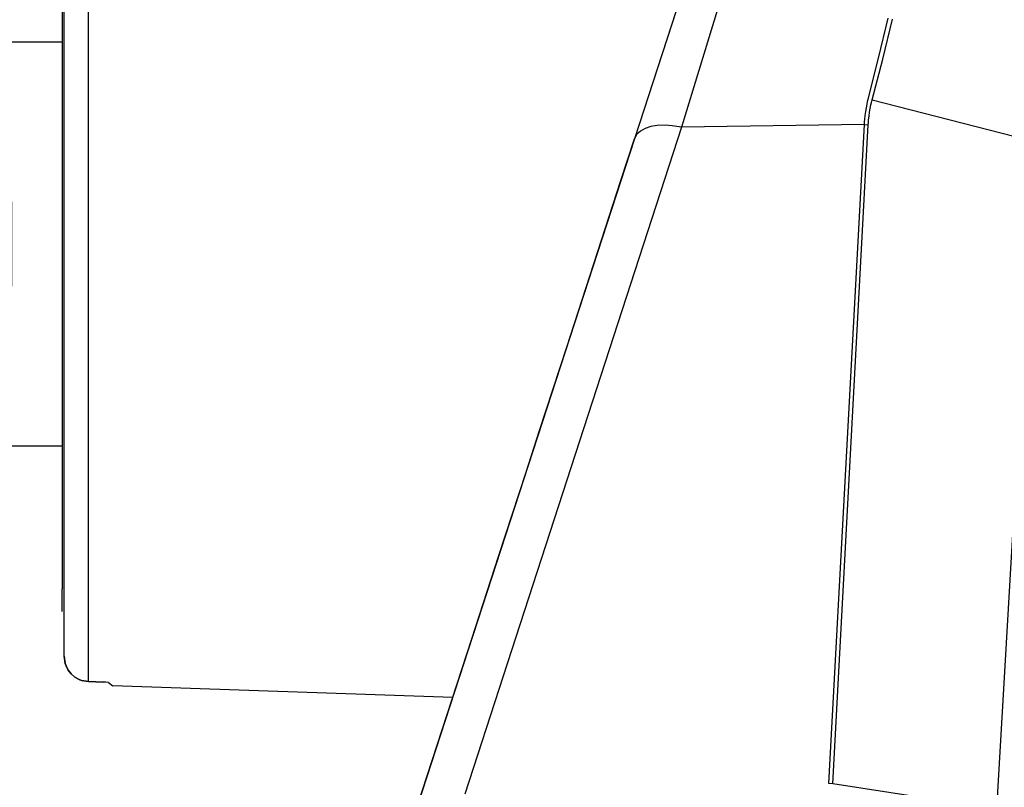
# Model space of a CAD drawing. Header units: millimetres. Extents: x -1168 to 272, y 384 to 518.
# Tile 4 of 30: x -1104 to -1045, y 422 to 467. Entities that reach past the tile are written whole.
import ezdxf

# ---------------------------------------------------------------- set-up
doc = ezdxf.new("R2010")
doc.units = ezdxf.units.MM

# ---------------------------------------------------------------- blocks, each defined once
blk = doc.blocks.new('Seitenteil-rechts__33', base_point=(-1101.344, 384.315))
at = {"color": 1, "linetype": 'Continuous'}
for p, q in [((-1059.692, 477.175), (-1064.65, 460.841)), ((-1099.896, 427.889), (-1099.896, 472.179)), ((-1052.948, 464.945), (-1052.374, 467.32)), ((-1052.703, 464.896), (-1052.121, 467.271)), ((-1053.561, 462.519), (-1052.948, 464.945)), ((-1053.326, 462.464), (-1052.703, 464.896)), ((-1053.631, 462.222), (-1053.598, 462.371)), ((-1053.598, 462.371), (-1053.561, 462.519)), ((-1053.399, 462.174), (-1053.364, 462.319)), ((-1053.364, 462.319), (-1053.326, 462.464)), ((-1053.326, 462.464), (-1043.643, 459.985)), ((-1053.746, 461.541), (-1053.715, 461.77)), ((-1053.715, 461.77), (-1053.676, 461.997)), ((-1053.676, 461.997), (-1053.631, 462.222)), ((-1053.515, 461.508), (-1053.483, 461.732)), ((-1053.483, 461.732), (-1053.445, 461.954)), ((-1053.445, 461.954), (-1053.399, 462.174)), ((-1053.793, 461.004), (-1053.783, 461.158)), ((-1053.783, 461.158), (-1053.771, 461.311)), ((-1053.771, 461.311), (-1053.746, 461.541)), ((-1053.561, 460.982), (-1053.551, 461.132)), ((-1053.551, 461.132), (-1053.539, 461.283)), ((-1053.539, 461.283), (-1053.515, 461.508)), ((-1064.65, 460.841), (-1077.54, 421.197)), ((-1067.101, 460.619), (-1067.305, 460.429)), ((-1066.826, 460.772), (-1067.101, 460.619)), ((-1066.488, 460.883), (-1066.826, 460.772)), ((-1066.097, 460.948), (-1066.488, 460.883)), ((-1065.602, 460.964), (-1066.097, 460.948)), ((-1065.212, 460.936), (-1065.602, 460.964)), ((-1064.928, 460.896), (-1065.212, 460.936)), ((-1064.65, 460.841), (-1064.928, 460.896)), ((-1053.793, 461.004), (-1064.65, 460.841)), ((-1055.901, 421.826), (-1053.793, 461.004)), ((-1055.67, 421.805), (-1053.561, 460.982)), ((-1053.793, 461.004), (-1053.561, 460.982)), ((-1067.305, 460.429), (-1067.392, 460.299)), ((-1043.643, 459.985), (-1045.95, 420.298)), ((-1055.67, 421.805), (-1055.901, 421.826)), ((-1045.95, 420.298), (-1055.67, 421.805))]:
    blk.add_line(p, q, dxfattribs=at)
at = {"color": 7, "linetype": 'Continuous'}
for p, q in [((-1101.344, 429.397), (-1101.344, 471.352)), ((-1064.619, 468.872), (-1067.451, 460.163)), ((-1064.619, 468.872), (-1065.516, 466.113)), ((-1065.516, 466.113), (-1067.451, 460.163)), ((-1067.451, 460.163), (-1080.341, 420.52)), ((-1068.256, 457.686), (-1067.451, 460.163)), ((-1067.392, 460.299), (-1067.451, 460.163)), ((-1069.868, 452.731), (-1068.256, 457.686)), ((-1071.479, 447.775), (-1069.868, 452.731)), ((-1073.09, 442.82), (-1071.479, 447.775)), ((-1073.896, 440.342), (-1073.09, 442.82)), ((-1075.507, 435.387), (-1073.896, 440.342)), ((-1077.118, 430.431), (-1075.507, 435.387)), ((-1080.341, 420.52), (-1077.118, 430.431)), ((-1101.344, 429.397), (-1101.283, 428.964)), ((-1101.283, 428.964), (-1101.344, 429.397)), ((-1101.283, 428.964), (-1101.235, 428.827)), ((-1101.103, 428.571), (-1101.283, 428.964)), ((-1101.235, 428.827), (-1101.283, 428.964)), ((-1101.235, 428.827), (-1101.103, 428.571)), ((-1101.103, 428.571), (-1101.235, 428.827)), ((-1101.103, 428.571), (-1100.925, 428.345)), ((-1100.925, 428.345), (-1101.103, 428.571)), ((-1100.925, 428.345), (-1101.103, 428.571)), ((-1100.925, 428.345), (-1100.706, 428.156)), ((-1100.706, 428.156), (-1100.925, 428.345)), ((-1100.706, 428.156), (-1100.925, 428.345)), ((-1100.706, 428.156), (-1100.455, 428.012)), ((-1100.455, 428.012), (-1100.706, 428.156)), ((-1100.455, 428.012), (-1100.706, 428.156)), ((-1100.455, 428.012), (-1100.32, 427.959)), ((-1100.32, 427.959), (-1100.455, 428.012)), ((-1100.32, 427.959), (-1099.896, 427.889)), ((-1099.896, 427.889), (-1100.32, 427.959)), ((-1099.032, 427.856), (-1099.896, 427.889)), ((-1099.896, 427.889), (-1099.032, 427.856)), ((-1099.032, 427.856), (-1099.896, 427.889)), ((-1098.859, 427.847), (-1099.032, 427.856)), ((-1098.859, 427.847), (-1099.032, 427.856)), ((-1098.702, 427.832), (-1098.859, 427.847)), ((-1098.702, 427.832), (-1098.443, 427.644)), ((-1078.254, 426.939), (-1098.443, 427.644))]:
    blk.add_line(p, q, dxfattribs=at)
blk = doc.blocks.new('Seitenteil-rechts-kpl__1__34', base_point=(-1101.344, 384.315))
blk.add_blockref('Seitenteil-rechts__33', (-1101.344, 384.315))
blk = doc.blocks.new('Gehaeuse-kpl_-S120__49', base_point=(-1101.344, 384.315))
blk.add_blockref('Seitenteil-rechts-kpl__1__34', (-1101.344, 384.315))
blk = doc.blocks.new('Buegellager-P_O_1__53', base_point=(-1101.462, 432.058))
at = {"color": 7, "linetype": 'Continuous'}
for p, q in [((-1101.462, 476.859), (-1101.462, 477.961)), ((-1085.147, 477.376), (-1084.934, 477.756)), ((-1084.934, 477.756), (-1084.623, 477.96)), ((-1075.484, 477.96), (-1075.166, 477.729)), ((-1075.166, 477.729), (-1074.972, 477.347)), ((-1071.962, 473.957), (-1071.962, 477.961)), ((-1085.081, 476.858), (-1085.147, 477.376)), ((-1074.972, 477.347), (-1074.992, 477.01)), ((-1101.462, 472.686), (-1101.462, 476.859)), ((-1084.839, 476.458), (-1085.081, 476.858)), ((-1084.349, 475.964), (-1084.839, 476.458)), ((-1075.302, 476.436), (-1075.73, 476.002)), ((-1075.043, 476.859), (-1075.302, 476.436)), ((-1083.65, 475.482), (-1084.349, 475.964)), ((-1076.108, 475.713), (-1077.326, 475.07)), ((-1075.73, 476.002), (-1076.108, 475.713)), ((-1082.785, 475.065), (-1083.65, 475.482)), ((-1081.722, 474.735), (-1082.785, 475.065)), ((-1080.624, 474.569), (-1081.722, 474.735)), ((-1079.75, 474.555), (-1080.624, 474.569)), ((-1079.463, 474.572), (-1079.75, 474.555)), ((-1078.474, 474.719), (-1079.463, 474.572)), ((-1077.326, 475.07), (-1078.474, 474.719)), ((-1071.962, 473.803), (-1071.962, 473.957)), ((-1101.462, 472.686), (-1101.462, 442.604)), ((-1092.296, 472.686), (-1101.462, 472.686)), ((-1101.462, 442.604), (-1101.462, 433.41)), ((-1101.462, 432.058), (-1101.462, 433.41))]:
    blk.add_line(p, q, dxfattribs=at)
blk = doc.blocks.new('Adapter_2245-04-00-00-01__54', base_point=(-1107.462, 441.904))
at = {"color": 7, "linetype": 'Continuous'}
for p, q in [((-1107.462, 456.404), (-1107.462, 465.904)), ((-1101.462, 465.904), (-1107.462, 465.904)), ((-1104.462, 456.404), (-1107.462, 456.404)), ((-1104.462, 451.404), (-1104.462, 456.404)), ((-1107.462, 441.904), (-1107.462, 451.404)), ((-1104.462, 451.404), (-1107.462, 451.404)), ((-1107.462, 441.904), (-1101.462, 441.904))]:
    blk.add_line(p, q, dxfattribs=at)
blk = doc.blocks.new('Haltebügel-P_O_-S120__108', base_point=(-1167.962, 399.724))
for name, p in [('Buegellager-P_O_1__53', (-1101.462, 432.058)), ('Adapter_2245-04-00-00-01__54', (-1107.462, 441.904))]:
    blk.add_blockref(name, p)
blk = doc.blocks.new('S120_1__109', base_point=(-1167.962, 384.315))
for name, p in [('Haltebügel-P_O_-S120__108', (-1167.962, 399.724)), ('Gehaeuse-kpl_-S120__49', (-1101.344, 384.315))]:
    blk.add_blockref(name, p)
blk = doc.blocks.new('Drfsicht2', base_point=(-451, 508))
blk.add_blockref('S120_1__109', (-1167.962, 384.315))

msp = doc.modelspace()

# ---------------------------------------------------------------- block references
msp.add_blockref('Drfsicht2', (-451, 508))

doc.saveas('drawing.dxf')
